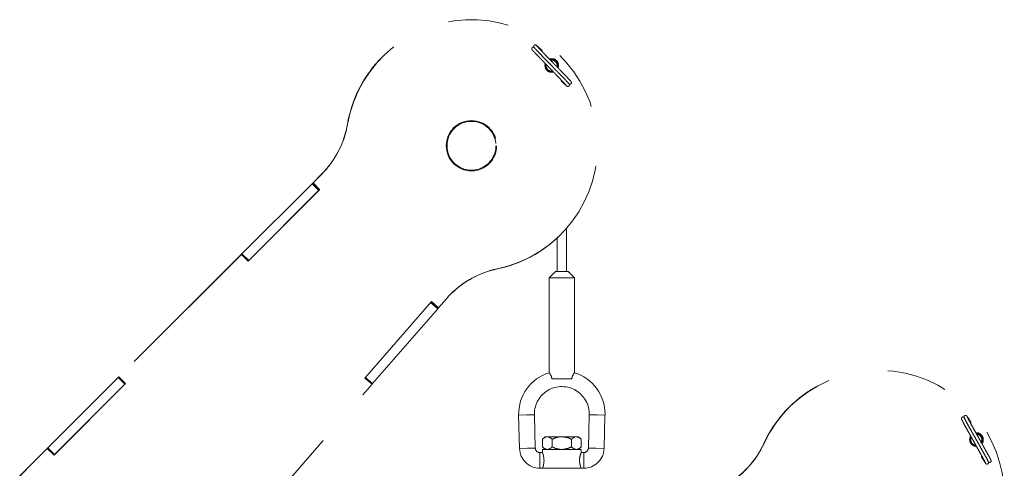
# Paper-space layout 'Sheet10' of a CAD drawing. Header units: inches. Extents: x 0.1 to 16.9, y 0.1 to 10.9.
# Tile 35 of 37: x 8.171 to 9.8, y 9.016 to 9.758. Entities that reach past the tile are written whole.
import ezdxf

# ---------------------------------------------------------------- set-up
doc = ezdxf.new("R2010")
doc.units = ezdxf.units.IN
doc.header["$MEASUREMENT"] = 0
doc.linetypes.add('PHANTOM', pattern=[0.5, 0.25, -0.05, 0.05, -0.05, 0.05, -0.05])

psp = doc.layouts.new('Sheet10')

# ---------------------------------------------------------------- linework, layer by layer
at = {"color": 7, "linetype": 'PHANTOM', "lineweight": 18}
for p, q in [((8.772, 9.6977), (8.7717, 9.6974)), ((8.7131, 9.5848), (8.7134, 9.5851)), ((8.6702, 9.5021), (8.6558, 9.4877)), ((8.6706, 9.5024), (8.6562, 9.488)), ((8.6702, 9.5021), (8.6706, 9.5024)), ((8.5387, 9.3706), (8.6548, 9.4866)), ((8.6548, 9.4866), (8.6556, 9.4875)), ((8.6658, 9.4756), (8.6548, 9.4866)), ((8.6558, 9.4877), (8.6556, 9.4875)), ((8.6667, 9.4764), (8.6556, 9.4875)), ((8.6558, 9.4877), (8.6562, 9.488)), ((8.6558, 9.4877), (8.6669, 9.4767)), ((8.6562, 9.488), (8.6672, 9.477)), ((8.6672, 9.477), (8.5487, 9.3585)), ((8.5498, 9.3595), (8.6658, 9.4756)), ((8.6658, 9.4756), (8.6667, 9.4764)), ((8.6669, 9.4767), (8.6667, 9.4764)), ((8.6669, 9.4767), (8.6672, 9.477)), ((9.065, 9.4014), (9.0653, 9.4018)), ((9.0756, 9.3411), (9.0756, 9.4127)), ((9.06, 9.3966), (9.06, 9.3411)), ((8.5373, 9.3692), (8.3349, 9.1668)), ((8.5377, 9.3695), (8.3352, 9.1671)), ((8.5377, 9.3695), (8.5373, 9.3692)), ((8.5373, 9.3692), (8.5377, 9.3695)), ((8.5377, 9.3695), (8.5378, 9.3697)), ((8.5377, 9.3695), (8.5377, 9.3695)), ((8.5487, 9.3585), (8.5377, 9.3695)), ((8.5378, 9.3697), (8.5387, 9.3706)), ((8.5489, 9.3586), (8.5378, 9.3697)), ((8.5498, 9.3595), (8.5387, 9.3706)), ((8.5487, 9.3585), (8.5489, 9.3586)), ((8.5487, 9.3585), (8.5487, 9.3585)), ((8.5489, 9.3586), (8.5498, 9.3595)), ((8.9611, 9.3455), (8.9614, 9.3459)), ((9.0574, 9.3411), (9.0469, 9.3306)), ((9.0782, 9.3411), (9.0574, 9.3411)), ((9.0886, 9.3306), (9.0782, 9.3411)), ((9.0469, 9.3306), (9.0469, 9.1736)), ((9.0886, 9.3306), (9.0469, 9.3306)), ((9.0886, 9.1736), (9.0886, 9.3306)), ((8.742, 9.165), (8.852, 9.2914)), ((8.8625, 9.2797), (8.8507, 9.29)), ((8.8632, 9.2806), (8.8515, 9.2909)), ((8.852, 9.2914), (8.8638, 9.2812)), ((8.8638, 9.2812), (8.8768, 9.2962)), ((8.7548, 9.1559), (8.8625, 9.2797)), ((8.8625, 9.2797), (8.8632, 9.2806)), ((8.8632, 9.2806), (8.8636, 9.281)), ((8.8634, 9.2809), (8.8638, 9.2812)), ((8.2178, 9.0497), (8.3338, 9.1657)), ((8.3463, 9.1561), (8.2278, 9.0376)), ((8.2288, 9.0386), (8.3449, 9.1546)), ((8.3338, 9.1657), (8.3347, 9.1665)), ((8.3449, 9.1546), (8.3338, 9.1657)), ((8.3349, 9.1668), (8.3347, 9.1665)), ((8.3457, 9.1555), (8.3347, 9.1665)), ((8.3349, 9.1668), (8.3352, 9.1671)), ((8.3349, 9.1668), (8.3459, 9.1557)), ((8.3352, 9.1671), (8.3463, 9.1561)), ((8.3449, 9.1546), (8.3457, 9.1555)), ((8.3459, 9.1557), (8.3457, 9.1555)), ((8.3459, 9.1557), (8.3463, 9.1561)), ((8.509, 8.873), (8.7538, 9.1547)), ((8.7538, 9.1547), (8.742, 9.165)), ((8.7538, 9.1547), (8.742, 9.165)), ((8.754, 9.1549), (8.7422, 9.1651)), ((8.7548, 9.1559), (8.743, 9.1661)), ((8.7538, 9.1547), (8.754, 9.1549)), ((8.7538, 9.1547), (8.7538, 9.1547)), ((8.754, 9.1549), (8.7548, 9.1559)), ((9.0842, 9.1639), (9.0513, 9.1639)), ((9.488, 9.1503), (9.4876, 9.1501)), ((8.9963, 9.1036), (9.0094, 9.1039)), ((8.9963, 9.1036), (8.9978, 9.0485)), ((9.0094, 9.1039), (9.0224, 9.1042)), ((9.0238, 9.0491), (9.0224, 9.1042)), ((9.1132, 9.1042), (9.1117, 9.0491)), ((9.1262, 9.1039), (9.1132, 9.1042)), ((9.1392, 9.1036), (9.1262, 9.1039)), ((9.1378, 9.0485), (9.1392, 9.1036)), ((9.04, 9.0679), (9.0357, 9.0636)), ((9.0357, 9.0636), (9.0357, 9.0511)), ((9.0437, 9.0679), (9.04, 9.0679)), ((9.0678, 9.0679), (9.0437, 9.0679)), ((9.0517, 9.0636), (9.0517, 9.0511)), ((9.0918, 9.0679), (9.0678, 9.0679)), ((9.0838, 9.0636), (9.0838, 9.0511)), ((9.0956, 9.0679), (9.0918, 9.0679)), ((9.0999, 9.0636), (9.0956, 9.0679)), ((9.0999, 9.0636), (9.0999, 9.0511)), ((9.4019, 9.0566), (9.4023, 9.0568)), ((8.2164, 9.0483), (8.014, 8.8458)), ((8.2167, 9.0486), (8.0143, 8.8462)), ((8.2167, 9.0486), (8.2164, 9.0483)), ((8.2164, 9.0483), (8.2167, 9.0486)), ((8.2167, 9.0486), (8.2169, 9.0487)), ((8.2167, 9.0486), (8.2167, 9.0486)), ((8.2278, 9.0376), (8.2167, 9.0486)), ((8.2169, 9.0487), (8.2178, 9.0497)), ((8.2279, 9.0377), (8.2169, 9.0487)), ((8.2288, 9.0386), (8.2178, 9.0497)), ((8.9978, 9.0485), (9.0108, 9.0488)), ((9.0108, 9.0488), (9.0238, 9.0491)), ((9.0357, 9.0416), (9.0315, 9.0416)), ((9.0315, 9.0286), (9.0315, 9.0416)), ((9.0357, 9.0511), (9.04, 9.0468)), ((9.0357, 9.0468), (9.0357, 9.0416)), ((9.0357, 9.0468), (9.0999, 9.0468)), ((9.0956, 9.0468), (9.0999, 9.0511)), ((9.104, 9.0416), (9.0998, 9.0416)), ((9.0999, 9.0415), (9.0999, 9.0468)), ((9.104, 9.0286), (9.104, 9.0416)), ((9.1247, 9.0488), (9.1117, 9.0491)), ((9.1378, 9.0485), (9.1247, 9.0488)), ((8.2278, 9.0376), (8.2279, 9.0377)), ((8.2278, 9.0376), (8.2278, 9.0376)), ((8.2279, 9.0377), (8.2288, 9.0386)), ((9.0315, 9.0156), (9.0315, 9.0286)), ((9.104, 9.0156), (9.104, 9.0286)), ((9.0315, 9.0156), (9.0357, 9.0156)), ((9.0999, 9.0156), (9.0357, 9.0156)), ((9.0999, 9.0156), (9.104, 9.0156))]:
    psp.add_line(p, q, dxfattribs=at)
for radius in [0.0417, 0.0404]:
    psp.add_circle((8.9183, 9.5494), radius, dxfattribs=at)
for centre, radius, start, end in [((8.9187, 9.5497), 0.2083, 281.8461, 170.2066), ((9.0335, 9.7064), 0.00173, 330.0823, 42.0809), ((8.9182, 9.5495), 0.2082, 134.7481, 170.2352), ((9.0512, 9.6822), 0.0113, 338.2807, 109.8593), ((9.0508, 9.6819), 0.0113, 341.2711, 107.039), ((9.0509, 9.6819), 0.0104, 343.8792, 104.7992), ((9.0509, 9.6819), 0.00917, 348.2819, 100.1518), ((9.0512, 9.6822), 0.0113, 163.9634, 284.3268), ((9.0509, 9.6819), 0.0104, 163.8351, 225.3883), ((9.0509, 9.6819), 0.00917, 168.4163, 225.3883), ((9.0509, 9.6819), 0.0104, 225.3883, 285.1185), ((9.0509, 9.6819), 0.00917, 225.3883, 280.2433), ((9.0682, 9.6574), 0.00173, 150.0248, 222.1281), ((9.0813, 9.6537), 0.00243, 231.0358, 54.1191), ((8.5614, 9.6109), 0.1539, 315.0012, 350.2351), ((8.5617, 9.6113), 0.1539, 315.0012, 350.2351), ((8.9185, 9.5493), 0.2082, 281.8194, 314.7461), ((8.993, 9.1952), 0.1539, 101.8192, 139.0009), ((8.9926, 9.1949), 0.1539, 101.8194, 134.7462), ((9.0678, 9.1054), 0.0715, 106.9024, 181.5), ((9.0678, 9.1054), 0.0715, 0, 73.112), ((9.5914, 8.9694), 0.2083, 266.8461, 155.2066), ((9.0678, 9.1054), 0.0454, 358.5, 180), ((9.5909, 8.9694), 0.2082, 119.7481, 155.2352), ((9.0678, 9.1054), 0.0454, 180, 181.5), ((9.0678, 9.1054), 0.0715, 358.5, 0), ((9.7428, 9.0911), 0.00173, 315.0823, 27.0809), ((9.7537, 9.0632), 0.0113, 323.2807, 94.8593), ((9.7533, 9.0629), 0.0113, 326.2711, 92.039), ((9.7533, 9.0629), 0.0104, 328.8792, 89.7992), ((9.7533, 9.0629), 0.00917, 333.2819, 85.1518), ((9.2621, 9.121), 0.1539, 300.0012, 335.2351), ((9.2625, 9.1213), 0.1539, 300.0012, 335.2351), ((9.7537, 9.0632), 0.0113, 148.9634, 269.3268), ((9.7533, 9.0629), 0.0104, 148.8351, 210.3883), ((9.7533, 9.0629), 0.00917, 153.4163, 210.3883), ((9.7533, 9.0629), 0.0104, 210.3883, 270.1185), ((9.7533, 9.0629), 0.00917, 210.3883, 265.2433), ((9.0315, 9.0493), 0.0337, 181.5, 270), ((9.0315, 9.0493), 0.0077, 181.5, 270), ((9.005, 9.0286), 0.0333, 336.9864, 23.0136), ((9.104, 9.0493), 0.0077, 270, 358.5), ((9.104, 9.0493), 0.0337, 270, 358.5), ((9.7638, 9.0348), 0.00173, 135.0248, 207.1281), ((9.7754, 9.0278), 0.00243, 216.0358, 39.1191)]:
    psp.add_arc(centre, radius, start, end, dxfattribs=at)
for points, knots in [([(9.0229, 9.7115), (9.0225, 9.7118), (9.022, 9.7123), (9.0209, 9.7126), (9.0204, 9.7126), (9.0198, 9.7126), (9.0192, 9.7123), (9.0187, 9.7119), (9.0183, 9.7114), (9.0181, 9.7108), (9.018, 9.7101), (9.0181, 9.7095), (9.0184, 9.7088), (9.0188, 9.7084), (9.019, 9.7082)], [0, 0, 0, 0, 0.309296, 0.369628, 0.425568, 0.478867, 0.531178, 0.583692, 0.637002, 0.691318, 0.746903, 0.804415, 0.864953, 1, 1, 1, 1]), ([(9.0184, 9.7086), (9.0185, 9.7085), (9.0185, 9.7083), (9.0196, 9.707), (9.0218, 9.7047), (9.0255, 9.7008), (9.0307, 9.6954), (9.0358, 9.6902), (9.0401, 9.6857), (9.0438, 9.6819), (9.0479, 9.6777), (9.0519, 9.6736), (9.0563, 9.6691), (9.0607, 9.6645), (9.0649, 9.6602), (9.0684, 9.6566), (9.071, 9.6538), (9.0734, 9.6513), (9.0751, 9.6494), (9.076, 9.6483), (9.0759, 9.6484), (9.0758, 9.6484)], [0, 0, 0, 0, 0.051854, 0.104011, 0.153219, 0.240505, 0.314238, 0.376686, 0.426323, 0.464506, 0.498892, 0.560804, 0.59523, 0.647436, 0.717026, 0.757675, 0.803013, 0.853583, 0.908898, 0.968089, 1, 1, 1, 1]), ([(9.026, 9.7155), (9.0257, 9.7157), (9.0252, 9.7161), (9.0242, 9.7164), (9.0233, 9.7163), (9.0227, 9.7161), (9.0222, 9.7157), (9.0218, 9.7152), (9.0215, 9.7146), (9.0214, 9.7141), (9.0214, 9.7136), (9.0215, 9.7132), (9.0216, 9.7128), (9.0218, 9.7125), (9.022, 9.7123), (9.0221, 9.7122), (9.0222, 9.7121)], [0, 0, 0, 0, 0.168338, 0.330418, 0.410343, 0.488431, 0.563258, 0.633206, 0.696936, 0.753739, 0.80369, 0.847639, 0.88713, 0.924221, 0.961162, 1, 1, 1, 1]), ([(9.0222, 9.7121), (9.0221, 9.7121), (9.022, 9.7121), (9.0229, 9.711), (9.0247, 9.709), (9.0271, 9.7065), (9.0297, 9.7037), (9.0332, 9.7001), (9.0374, 9.6957), (9.0419, 9.6912), (9.0463, 9.6866), (9.0503, 9.6825), (9.0544, 9.6783), (9.0581, 9.6746), (9.0624, 9.6701), (9.0674, 9.6649), (9.0726, 9.6596), (9.0762, 9.6557), (9.0784, 9.6534), (9.0794, 9.6522), (9.0795, 9.652), (9.0795, 9.652)], [0, 0, 0, 0, 0.033694, 0.093292, 0.148942, 0.199781, 0.245331, 0.286145, 0.355971, 0.408316, 0.442819, 0.504847, 0.539286, 0.577518, 0.627196, 0.689642, 0.763278, 0.850299, 0.899283, 0.951139, 1, 1, 1, 1]), ([(9.0503, 9.6824), (9.0493, 9.6834), (9.0472, 9.6856), (9.0436, 9.6892), (9.0393, 9.6937), (9.0343, 9.6989), (9.0291, 9.7042), (9.0255, 9.7081), (9.0233, 9.7104), (9.0223, 9.7116), (9.0222, 9.7118), (9.0222, 9.7119)], [0, 0, 0, 0, 0.063304, 0.141035, 0.242037, 0.368999, 0.51871, 0.695637, 0.795228, 0.900658, 1, 1, 1, 1]), ([(9.0347, 9.7076), (9.0336, 9.7086), (9.0312, 9.7108), (9.0286, 9.7132), (9.0266, 9.715), (9.0261, 9.7154), (9.0258, 9.7156)], [0, 0, 0, 0, 0.246526, 0.497834, 0.750248, 1, 1, 1, 1]), ([(9.0833, 9.6552), (9.0832, 9.6553), (9.0832, 9.6555), (9.0821, 9.6568), (9.0799, 9.6591), (9.0762, 9.663), (9.071, 9.6685), (9.066, 9.6736), (9.0616, 9.6781), (9.0579, 9.6819), (9.0538, 9.6861), (9.0498, 9.6902), (9.0454, 9.6947), (9.041, 9.6993), (9.0368, 9.7036), (9.0333, 9.7072), (9.0307, 9.71), (9.0283, 9.7125), (9.0266, 9.7144), (9.0257, 9.7155), (9.0258, 9.7154), (9.0259, 9.7154)], [0, 0, 0, 0, 0.051854, 0.104011, 0.153219, 0.240505, 0.314238, 0.376686, 0.426323, 0.464506, 0.498892, 0.560804, 0.59523, 0.647436, 0.717026, 0.757675, 0.803013, 0.853583, 0.908898, 0.968089, 1, 1, 1, 1]), ([(9.0795, 9.6518), (9.0796, 9.6518), (9.0797, 9.6517), (9.0788, 9.6528), (9.077, 9.6548), (9.0746, 9.6573), (9.072, 9.6601), (9.0685, 9.6637), (9.0643, 9.6681), (9.0598, 9.6727), (9.0558, 9.6767), (9.0533, 9.6793), (9.0519, 9.6808)], [0, 0, 0, 0, 0.068681, 0.190167, 0.303606, 0.407238, 0.500086, 0.583283, 0.725617, 0.832317, 0.902649, 1, 1, 1, 1]), ([(9.067, 9.6563), (9.0681, 9.6552), (9.0705, 9.653), (9.0731, 9.6506), (9.0751, 9.6488), (9.0756, 9.6484), (9.0759, 9.6482)], [0, 0, 0, 0, 0.246526, 0.497834, 0.750248, 1, 1, 1, 1]), ([(9.0757, 9.6483), (9.076, 9.6481), (9.0765, 9.6477), (9.0775, 9.6474), (9.0784, 9.6475), (9.079, 9.6478), (9.0796, 9.6481), (9.08, 9.6486), (9.0802, 9.6492), (9.0803, 9.6497), (9.0803, 9.6502), (9.0802, 9.6506), (9.0801, 9.651), (9.0799, 9.6513), (9.0797, 9.6515), (9.0796, 9.6517), (9.0795, 9.6517)], [0, 0, 0, 0, 0.168338, 0.330418, 0.410343, 0.488431, 0.563258, 0.633206, 0.696936, 0.753739, 0.80369, 0.847639, 0.88713, 0.924221, 0.961162, 1, 1, 1, 1]), ([(9.0513, 9.1639), (9.0511, 9.1651), (9.0506, 9.1675), (9.0491, 9.1705), (9.0478, 9.1727), (9.0469, 9.1738), (9.047, 9.1737), (9.047, 9.1736)], [0, 0, 0, 0, 0.211929, 0.422953, 0.653666, 0.898573, 1, 1, 1, 1]), ([(9.0885, 9.1736), (9.0885, 9.1737), (9.0885, 9.1737), (9.0877, 9.1725), (9.0863, 9.1702), (9.0848, 9.1672), (9.0844, 9.1648), (9.0842, 9.1639)], [0, 0, 0, 0, 0.132877, 0.360172, 0.595041, 0.840155, 1, 1, 1, 1]), ([(9.7339, 9.0987), (9.7337, 9.0992), (9.7333, 9.0997), (9.7323, 9.1003), (9.7318, 9.1005), (9.7312, 9.1006), (9.7306, 9.1005), (9.73, 9.1003), (9.7295, 9.0998), (9.7291, 9.0993), (9.7289, 9.0987), (9.7288, 9.0981), (9.729, 9.0973), (9.7292, 9.0968), (9.7294, 9.0966)], [0, 0, 0, 0, 0.3092961, 0.3696277, 0.4255681, 0.4788669, 0.5311779, 0.5836924, 0.6370018, 0.6913179, 0.7469033, 0.8044148, 0.8649532, 1, 1, 1, 1]), ([(9.7289, 9.0971), (9.7289, 9.097), (9.7289, 9.0968), (9.7297, 9.0953), (9.7311, 9.0924), (9.7337, 9.0877), (9.7373, 9.0811), (9.7409, 9.0748), (9.7439, 9.0694), (9.7465, 9.0648), (9.7494, 9.0596), (9.7522, 9.0546), (9.7552, 9.0491), (9.7583, 9.0436), (9.7613, 9.0383), (9.7637, 9.0339), (9.7655, 9.0306), (9.7671, 9.0276), (9.7683, 9.0253), (9.7689, 9.024), (9.7688, 9.0241), (9.7688, 9.0241)], [0, 0, 0, 0, 0.0518541, 0.1040109, 0.1532194, 0.2405053, 0.3142375, 0.3766855, 0.4263228, 0.464506, 0.4988925, 0.5608038, 0.5952301, 0.6474358, 0.7170264, 0.757675, 0.803013, 0.853583, 0.9088982, 0.9680894, 1, 1, 1, 1]), ([(9.738, 9.1018), (9.7378, 9.1021), (9.7374, 9.1026), (9.7365, 9.1031), (9.7356, 9.1033), (9.7349, 9.1032), (9.7343, 9.103), (9.7338, 9.1026), (9.7334, 9.1021), (9.7332, 9.1016), (9.7331, 9.1012), (9.733, 9.1007), (9.7331, 9.1003), (9.7332, 9.1), (9.7333, 9.0997), (9.7334, 9.0996), (9.7334, 9.0995)], [0, 0, 0, 0, 0.168338, 0.330418, 0.410343, 0.488431, 0.563258, 0.633206, 0.696936, 0.753739, 0.80369, 0.847639, 0.88713, 0.924221, 0.961162, 1, 1, 1, 1]), ([(9.7334, 9.0995), (9.7334, 9.0995), (9.7332, 9.0995), (9.7339, 9.0982), (9.7351, 9.0959), (9.7367, 9.0928), (9.7385, 9.0895), (9.741, 9.0851), (9.7439, 9.0798), (9.747, 9.0742), (9.7498, 9.0692), (9.7516, 9.0661), (9.7526, 9.0643)], [0, 0, 0, 0, 0.068681, 0.190167, 0.303606, 0.407238, 0.500086, 0.583283, 0.725617, 0.832317, 0.902649, 1, 1, 1, 1]), ([(9.7732, 9.0264), (9.7732, 9.0264), (9.7734, 9.0263), (9.7727, 9.0276), (9.7715, 9.03), (9.7699, 9.033), (9.7681, 9.0364), (9.7656, 9.0408), (9.7627, 9.0461), (9.7596, 9.0517), (9.7565, 9.0572), (9.7537, 9.0622), (9.7508, 9.0673), (9.7482, 9.0719), (9.7452, 9.0773), (9.7417, 9.0836), (9.7381, 9.0901), (9.7355, 9.0948), (9.7341, 9.0976), (9.7334, 9.099), (9.7334, 9.0992), (9.7334, 9.0993)], [0, 0, 0, 0, 0.033694, 0.093292, 0.148942, 0.199781, 0.245331, 0.286145, 0.355971, 0.408316, 0.442819, 0.504847, 0.539286, 0.577518, 0.627196, 0.689642, 0.763278, 0.850299, 0.899283, 0.951139, 1, 1, 1, 1]), ([(9.7777, 9.0287), (9.7777, 9.0288), (9.7777, 9.029), (9.7769, 9.0306), (9.7755, 9.0334), (9.7729, 9.0381), (9.7692, 9.0447), (9.7657, 9.051), (9.7627, 9.0565), (9.7601, 9.0611), (9.7572, 9.0662), (9.7544, 9.0712), (9.7514, 9.0767), (9.7482, 9.0823), (9.7453, 9.0875), (9.7429, 9.0919), (9.7411, 9.0953), (9.7395, 9.0983), (9.7383, 9.1006), (9.7377, 9.1019), (9.7378, 9.1018), (9.7378, 9.1018)], [0, 0, 0, 0, 0.0518541, 0.1040109, 0.1532194, 0.2405053, 0.3142375, 0.3766855, 0.4263228, 0.464506, 0.4988925, 0.5608038, 0.5952301, 0.6474358, 0.7170264, 0.757675, 0.803013, 0.853583, 0.9088982, 0.9680894, 1, 1, 1, 1]), ([(9.7444, 9.0919), (9.7435, 9.0932), (9.7418, 9.0959), (9.7399, 9.099), (9.7385, 9.1011), (9.738, 9.1017), (9.7378, 9.102)], [0, 0, 0, 0, 0.246526, 0.497834, 0.750248, 1, 1, 1, 1]), ([(9.0357, 9.0636), (9.0368, 9.0646), (9.039, 9.0666), (9.0418, 9.0678), (9.0434, 9.0679), (9.0437, 9.0679)], [0, 0, 0, 0, 0.432385, 0.879553, 1, 1, 1, 1]), ([(9.0437, 9.0679), (9.0451, 9.0676), (9.0479, 9.0672), (9.0505, 9.0648), (9.0517, 9.0636)], [0, 0, 0, 0, 0.503999, 1, 1, 1, 1]), ([(9.0517, 9.0636), (9.0531, 9.0642), (9.0562, 9.0657), (9.0614, 9.0673), (9.0654, 9.0679), (9.0676, 9.0679), (9.0678, 9.0679)], [0, 0, 0, 0, 0.2702358, 0.6134495, 0.9669213, 1, 1, 1, 1]), ([(9.0678, 9.0679), (9.0713, 9.0675), (9.0769, 9.0669), (9.0819, 9.0645), (9.0838, 9.0636)], [0, 0, 0, 0, 0.631918, 1, 1, 1, 1]), ([(9.0838, 9.0636), (9.0849, 9.0646), (9.0871, 9.0666), (9.0899, 9.0678), (9.0915, 9.0679), (9.0918, 9.0679)], [0, 0, 0, 0, 0.432385, 0.879553, 1, 1, 1, 1]), ([(9.0918, 9.0679), (9.0932, 9.0676), (9.096, 9.0672), (9.0986, 9.0648), (9.0999, 9.0636)], [0, 0, 0, 0, 0.503999, 1, 1, 1, 1]), ([(9.7537, 9.0623), (9.7544, 9.0611), (9.7559, 9.0584), (9.7584, 9.054), (9.7614, 9.0485), (9.7649, 9.0422), (9.7685, 9.0357), (9.7711, 9.0311), (9.7725, 9.0283), (9.7732, 9.0268), (9.7732, 9.0267), (9.7732, 9.0266)], [0, 0, 0, 0, 0.063304, 0.141035, 0.242037, 0.368999, 0.51871, 0.695637, 0.795228, 0.900658, 1, 1, 1, 1]), ([(9.0437, 9.0468), (9.0423, 9.0471), (9.0395, 9.0476), (9.0369, 9.05), (9.0357, 9.0511)], [0, 0, 0, 0, 0.503999, 1, 1, 1, 1]), ([(9.0517, 9.0511), (9.0506, 9.0501), (9.0484, 9.0481), (9.0456, 9.0469), (9.044, 9.0469), (9.0437, 9.0468)], [0, 0, 0, 0, 0.432385, 0.879553, 1, 1, 1, 1]), ([(9.0678, 9.0468), (9.0676, 9.0468), (9.0655, 9.0469), (9.0614, 9.0474), (9.0562, 9.049), (9.0531, 9.0505), (9.0517, 9.0511)], [0, 0, 0, 0, 0.0330782, 0.3753818, 0.7297681, 1, 1, 1, 1]), ([(9.0838, 9.0511), (9.0819, 9.0503), (9.0769, 9.0478), (9.0713, 9.0472), (9.0678, 9.0468)], [0, 0, 0, 0, 0.368082, 1, 1, 1, 1]), ([(9.0918, 9.0468), (9.0904, 9.0471), (9.0876, 9.0476), (9.0851, 9.05), (9.0838, 9.0511)], [0, 0, 0, 0, 0.503999, 1, 1, 1, 1]), ([(9.0999, 9.0511), (9.0988, 9.0501), (9.0965, 9.0481), (9.0937, 9.0469), (9.0922, 9.0469), (9.0918, 9.0468)], [0, 0, 0, 0, 0.432385, 0.879553, 1, 1, 1, 1]), ([(9.0999, 9.0156), (9.0998, 9.0157), (9.0997, 9.016), (9.0989, 9.018), (9.098, 9.0211), (9.0972, 9.0252), (9.097, 9.0296), (9.0974, 9.0337), (9.0983, 9.0373), (9.0992, 9.04), (9.0998, 9.0416), (9.0998, 9.0415), (9.0998, 9.0415)], [0, 0, 0, 0, 0.101625, 0.20308, 0.309005, 0.419739, 0.525265, 0.623248, 0.723327, 0.831381, 0.941603, 1, 1, 1, 1]), ([(9.7622, 9.034), (9.7631, 9.0326), (9.7648, 9.0299), (9.7667, 9.0269), (9.7681, 9.0247), (9.7686, 9.0242), (9.7688, 9.0239)], [0, 0, 0, 0, 0.246526, 0.497834, 0.750248, 1, 1, 1, 1]), ([(9.7686, 9.0241), (9.7688, 9.0238), (9.7692, 9.0233), (9.7701, 9.0227), (9.771, 9.0226), (9.7717, 9.0226), (9.7723, 9.0229), (9.7728, 9.0233), (9.7732, 9.0237), (9.7734, 9.0242), (9.7735, 9.0247), (9.7736, 9.0251), (9.7735, 9.0255), (9.7734, 9.0258), (9.7733, 9.0261), (9.7732, 9.0263), (9.7732, 9.0263)], [0, 0, 0, 0, 0.168338, 0.330418, 0.410343, 0.488431, 0.563258, 0.633206, 0.696936, 0.753739, 0.80369, 0.847639, 0.88713, 0.924221, 0.961162, 1, 1, 1, 1])]:
    psp.add_open_spline(points, degree=3, knots=knots, dxfattribs=at)

doc.saveas('drawing.dxf')
